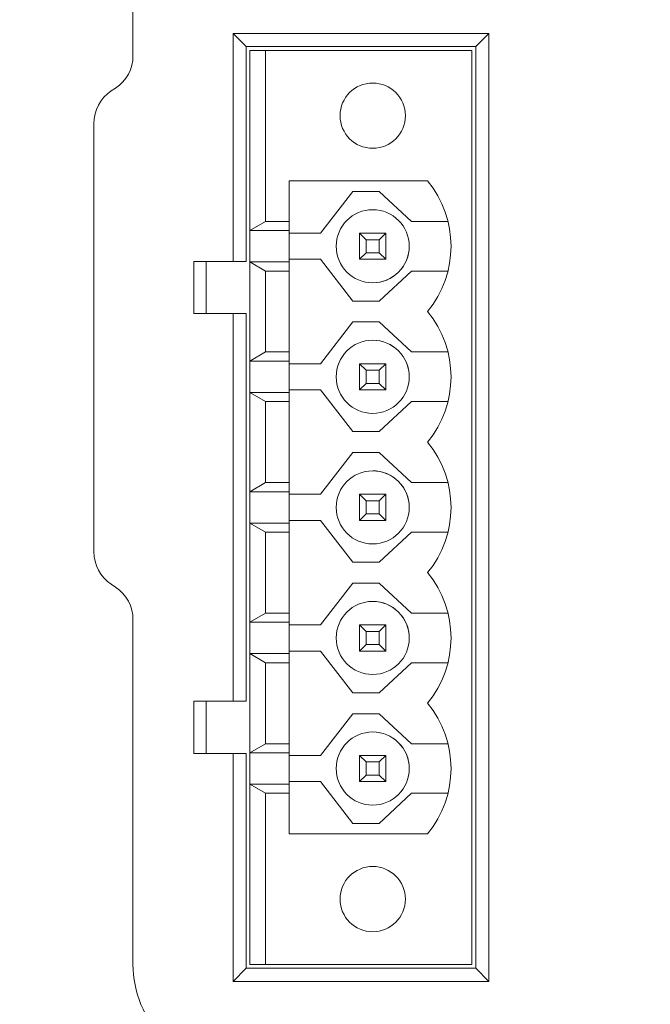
# Model space of a CAD drawing. Header units: millimetres. Extents: x -1114 to 1396, y -630 to 631.
# Tile 179 of 256: x -999 to -975, y 127 to 164. Entities that reach past the tile are written whole.
import ezdxf

# ---------------------------------------------------------------- set-up
doc = ezdxf.new("R2010")
doc.units = ezdxf.units.MM
doc.header["$MEASUREMENT"] = 0

msp = doc.modelspace()

# ---------------------------------------------------------------- linework, layer by layer
at = {"lineweight": 18}
for points, knots in [([(1038.9843, -629.7647), (1038.9843, -629.7647), (-1111.4882, -629.7647), (-1111.4882, -629.7647), (-1111.4882, -629.7647), (-1111.4882, -629.7647), (-1111.4882, 630.7883), (-1111.4882, 630.7883), (-1111.4882, 630.7883), (-1111.4882, 630.7883), (1038.9843, 630.7883), (1038.9843, 630.7883)], [0, 0, 0, 0, 0.3333333, 0.3333333, 0.3333333, 0.3333333, 0.6666667, 0.6666667, 0.6666667, 0.6666667, 1, 1, 1, 1]), ([(-984.0272, 160.558), (-984.0272, 161.2484), (-984.5869, 161.808), (-985.2772, 161.808), (-985.2772, 161.808), (-985.9676, 161.808), (-986.5272, 161.2484), (-986.5272, 160.558), (-986.5272, 160.558), (-986.5272, 159.8676), (-985.9676, 159.308), (-985.2772, 159.308), (-985.2772, 159.308), (-984.5869, 159.308), (-984.0272, 159.8676), (-984.0272, 160.558)], [0, 0, 0, 0, 0.25, 0.25, 0.25, 0.25, 0.5, 0.5, 0.5, 0.5, 0.75, 0.75, 0.75, 0.75, 1, 1, 1, 1]), ([(-983.8772, 155.558), (-983.8772, 156.3312), (-984.504, 156.958), (-985.2772, 156.958), (-985.2772, 156.958), (-986.0504, 156.958), (-986.6772, 156.3313), (-986.6772, 155.5581), (-986.6772, 155.5581), (-986.6773, 154.7849), (-986.0505, 154.1581), (-985.2774, 154.158)], [0, 0, 0, 0, 0.3333333, 0.3333333, 0.3333333, 0.3333333, 0.6666667, 0.6666667, 0.6666667, 0.6666667, 1, 1, 1, 1]), ([(-983.8772, 155.558), (-983.8772, 156.3312), (-984.504, 156.958), (-985.2772, 156.958), (-985.2772, 156.958), (-986.0504, 156.958), (-986.6772, 156.3312), (-986.6772, 155.558), (-986.6772, 155.558), (-986.6772, 154.7848), (-986.0504, 154.158), (-985.2772, 154.158), (-985.2772, 154.158), (-984.504, 154.158), (-983.8772, 154.7848), (-983.8772, 155.558)], [0, 0, 0, 0, 0.25, 0.25, 0.25, 0.25, 0.5, 0.5, 0.5, 0.5, 0.75, 0.75, 0.75, 0.75, 1, 1, 1, 1]), ([(-985.2774, 154.158), (-984.906, 154.158), (-984.5499, 154.3054), (-984.2873, 154.568), (-984.2873, 154.568), (-984.0247, 154.8306), (-983.8772, 155.1867), (-983.8772, 155.558)], [0, 0, 0, 0, 0.5, 0.5, 0.5, 0.5, 1, 1, 1, 1]), ([(-985.2772, 151.958), (-986.0504, 151.958), (-986.6772, 151.3312), (-986.6772, 150.558), (-986.6772, 150.558), (-986.6772, 149.7848), (-986.0504, 149.158), (-985.2772, 149.158), (-985.2772, 149.158), (-984.504, 149.158), (-983.8772, 149.7848), (-983.8772, 150.558)], [0, 0, 0, 0, 0.3333333, 0.3333333, 0.3333333, 0.3333333, 0.6666667, 0.6666667, 0.6666667, 0.6666667, 1, 1, 1, 1]), ([(-983.8772, 150.558), (-983.8772, 151.3312), (-984.504, 151.958), (-985.2772, 151.958), (-985.2772, 151.958), (-986.0504, 151.958), (-986.6772, 151.3312), (-986.6772, 150.558), (-986.6772, 150.558), (-986.6772, 149.7848), (-986.0504, 149.158), (-985.2772, 149.158), (-985.2772, 149.158), (-984.504, 149.158), (-983.8772, 149.7848), (-983.8772, 150.558)], [0, 0, 0, 0, 0.25, 0.25, 0.25, 0.25, 0.5, 0.5, 0.5, 0.5, 0.75, 0.75, 0.75, 0.75, 1, 1, 1, 1]), ([(-983.8772, 150.558), (-983.8772, 150.9293), (-984.0247, 151.2854), (-984.2873, 151.5479), (-984.2873, 151.5479), (-984.5498, 151.8105), (-984.9059, 151.958), (-985.2772, 151.958)], [0, 0, 0, 0, 0.5, 0.5, 0.5, 0.5, 1, 1, 1, 1]), ([(-985.2772, 146.958), (-986.0504, 146.958), (-986.6772, 146.3312), (-986.6772, 145.558), (-986.6772, 145.558), (-986.6772, 144.7848), (-986.0504, 144.158), (-985.2772, 144.158), (-985.2772, 144.158), (-984.504, 144.158), (-983.8772, 144.7848), (-983.8772, 145.558)], [0, 0, 0, 0, 0.3333333, 0.3333333, 0.3333333, 0.3333333, 0.6666667, 0.6666667, 0.6666667, 0.6666667, 1, 1, 1, 1]), ([(-983.8772, 145.558), (-983.8772, 146.3312), (-984.504, 146.958), (-985.2772, 146.958), (-985.2772, 146.958), (-986.0504, 146.958), (-986.6772, 146.3312), (-986.6772, 145.558), (-986.6772, 145.558), (-986.6772, 144.7848), (-986.0504, 144.158), (-985.2772, 144.158), (-985.2772, 144.158), (-984.504, 144.158), (-983.8772, 144.7848), (-983.8772, 145.558)], [0, 0, 0, 0, 0.25, 0.25, 0.25, 0.25, 0.5, 0.5, 0.5, 0.5, 0.75, 0.75, 0.75, 0.75, 1, 1, 1, 1]), ([(-983.8772, 145.558), (-983.8772, 145.9293), (-984.0247, 146.2854), (-984.2873, 146.5479), (-984.2873, 146.5479), (-984.5498, 146.8105), (-984.9059, 146.958), (-985.2772, 146.958)], [0, 0, 0, 0, 0.5, 0.5, 0.5, 0.5, 1, 1, 1, 1]), ([(-985.2772, 141.958), (-986.0504, 141.958), (-986.6772, 141.3312), (-986.6772, 140.558), (-986.6772, 140.558), (-986.6772, 139.7848), (-986.0504, 139.158), (-985.2772, 139.158), (-985.2772, 139.158), (-984.504, 139.158), (-983.8772, 139.7848), (-983.8772, 140.558)], [0, 0, 0, 0, 0.3333333, 0.3333333, 0.3333333, 0.3333333, 0.6666667, 0.6666667, 0.6666667, 0.6666667, 1, 1, 1, 1]), ([(-983.8772, 140.558), (-983.8772, 141.3312), (-984.504, 141.958), (-985.2772, 141.958), (-985.2772, 141.958), (-986.0504, 141.958), (-986.6772, 141.3312), (-986.6772, 140.558), (-986.6772, 140.558), (-986.6772, 139.7848), (-986.0504, 139.158), (-985.2772, 139.158), (-985.2772, 139.158), (-984.504, 139.158), (-983.8772, 139.7848), (-983.8772, 140.558)], [0, 0, 0, 0, 0.25, 0.25, 0.25, 0.25, 0.5, 0.5, 0.5, 0.5, 0.75, 0.75, 0.75, 0.75, 1, 1, 1, 1]), ([(-983.8772, 140.558), (-983.8772, 140.9293), (-984.0247, 141.2854), (-984.2873, 141.5479), (-984.2873, 141.5479), (-984.5498, 141.8105), (-984.9059, 141.958), (-985.2772, 141.958)], [0, 0, 0, 0, 0.5, 0.5, 0.5, 0.5, 1, 1, 1, 1]), ([(-985.2772, 136.958), (-986.0504, 136.958), (-986.6772, 136.3312), (-986.6772, 135.558), (-986.6772, 135.558), (-986.6772, 134.7848), (-986.0504, 134.158), (-985.2772, 134.158), (-985.2772, 134.158), (-984.504, 134.158), (-983.8772, 134.7848), (-983.8772, 135.558)], [0, 0, 0, 0, 0.3333333, 0.3333333, 0.3333333, 0.3333333, 0.6666667, 0.6666667, 0.6666667, 0.6666667, 1, 1, 1, 1]), ([(-983.8772, 135.558), (-983.8772, 136.3312), (-984.504, 136.958), (-985.2772, 136.958), (-985.2772, 136.958), (-986.0504, 136.958), (-986.6772, 136.3312), (-986.6772, 135.558), (-986.6772, 135.558), (-986.6772, 134.7848), (-986.0504, 134.158), (-985.2772, 134.158), (-985.2772, 134.158), (-984.504, 134.158), (-983.8772, 134.7848), (-983.8772, 135.558)], [0, 0, 0, 0, 0.25, 0.25, 0.25, 0.25, 0.5, 0.5, 0.5, 0.5, 0.75, 0.75, 0.75, 0.75, 1, 1, 1, 1]), ([(-983.8772, 135.558), (-983.8772, 135.9293), (-984.0247, 136.2854), (-984.2873, 136.5479), (-984.2873, 136.5479), (-984.5498, 136.8105), (-984.9059, 136.958), (-985.2772, 136.958)], [0, 0, 0, 0, 0.5, 0.5, 0.5, 0.5, 1, 1, 1, 1]), ([(-984.0272, 130.558), (-984.0272, 131.2484), (-984.5869, 131.808), (-985.2772, 131.808), (-985.2772, 131.808), (-985.9676, 131.808), (-986.5272, 131.2484), (-986.5272, 130.558), (-986.5272, 130.558), (-986.5272, 129.8676), (-985.9676, 129.308), (-985.2772, 129.308), (-985.2772, 129.308), (-984.5869, 129.308), (-984.0272, 129.8676), (-984.0272, 130.558)], [0, 0, 0, 0, 0.25, 0.25, 0.25, 0.25, 0.5, 0.5, 0.5, 0.5, 0.75, 0.75, 0.75, 0.75, 1, 1, 1, 1]), ([(-994.4587, 128.058), (-994.4587, 126.9971), (-994.0372, 125.9797), (-993.2871, 125.2296), (-993.2871, 125.2296), (-992.5369, 124.4794), (-991.5195, 124.058), (-990.4587, 124.058)], [0, 0, 0, 0, 0.5, 0.5, 0.5, 0.5, 1, 1, 1, 1]), ([(-994.4587, 128.058), (-994.4587, 126.9971), (-994.0372, 125.9797), (-993.2871, 125.2296), (-993.2871, 125.2296), (-992.5369, 124.4794), (-991.5195, 124.058), (-990.4587, 124.058)], [0, 0, 0, 0, 0.5, 0.5, 0.5, 0.5, 1, 1, 1, 1])]:
    msp.add_open_spline(points, degree=3, knots=knots, dxfattribs=at)
for points in [[(-994.4587, 162.8608), (-994.4587, 162.8608), (-994.4587, 176.058), (-994.4587, 176.058)], [(-990.1272, 163.208), (-990.1272, 163.208), (-990.6272, 163.708), (-990.6272, 163.708)], [(-990.6272, 154.978), (-990.6272, 154.978), (-990.6272, 163.708), (-990.6272, 163.708)], [(-990.6272, 163.708), (-990.6272, 163.708), (-980.8272, 163.708), (-980.8272, 163.708)], [(-980.8272, 163.708), (-980.8272, 163.708), (-981.3272, 163.208), (-981.3272, 163.208)], [(-980.8272, 163.708), (-980.8272, 163.708), (-980.8272, 127.408), (-980.8272, 127.408)], [(-990.1272, 163.208), (-990.1272, 163.208), (-990.1272, 154.978), (-990.1272, 154.978)], [(-981.3272, 163.208), (-981.3272, 163.208), (-990.1272, 163.208), (-990.1272, 163.208)], [(-989.3772, 163.058), (-989.3772, 163.058), (-989.9772, 163.058), (-989.9772, 163.058)], [(-989.9772, 163.058), (-989.9772, 163.058), (-989.9772, 156.158), (-989.9772, 156.158)], [(-989.3772, 163.058), (-989.3772, 163.058), (-981.4772, 163.058), (-981.4772, 163.058)], [(-989.3772, 156.508), (-989.3772, 156.508), (-989.3772, 163.058), (-989.3772, 163.058)], [(-981.4772, 128.058), (-981.4772, 128.058), (-981.4772, 163.058), (-981.4772, 163.058)], [(-981.3272, 127.908), (-981.3272, 127.908), (-981.3272, 163.208), (-981.3272, 163.208)], [(-995.1266, 161.6127), (-994.7093, 161.8909), (-994.4587, 162.3592), (-994.4587, 162.8608)], [(-995.1266, 161.6127), (-994.7093, 161.8909), (-994.4587, 162.3592), (-994.4587, 162.8608)], [(-995.2907, 161.5033), (-995.708, 161.2251), (-995.9587, 160.7568), (-995.9587, 160.2552)], [(-995.2907, 161.5033), (-995.708, 161.2251), (-995.9587, 160.7568), (-995.9587, 160.2552)], [(-995.2907, 161.5033), (-995.2907, 161.5033), (-995.1266, 161.6127), (-995.1266, 161.6127)], [(-995.9587, 143.8608), (-995.9587, 143.8608), (-995.9587, 160.2552), (-995.9587, 160.2552)], [(-995.9587, 143.8608), (-995.9587, 143.8608), (-995.9587, 160.2552), (-995.9587, 160.2552)], [(-988.4772, 156.508), (-988.4772, 156.508), (-988.4772, 158.058), (-988.4772, 158.058)], [(-988.4772, 158.058), (-988.4772, 158.058), (-983.1772, 158.058), (-983.1772, 158.058)], [(-983.1772, 153.058), (-981.9772, 154.5087), (-981.9772, 156.6073), (-983.1772, 158.058)], [(-987.2772, 156.058), (-987.2772, 156.058), (-986.0356, 157.658), (-986.0356, 157.658)], [(-986.0356, 157.658), (-986.0356, 157.658), (-985.0356, 157.658), (-985.0356, 157.658)], [(-985.0356, 157.658), (-985.0356, 157.658), (-983.794, 156.508), (-983.794, 156.508)], [(-989.9772, 156.158), (-989.9772, 156.158), (-989.3772, 156.508), (-989.3772, 156.508)], [(-989.3772, 156.508), (-989.3772, 156.508), (-988.4772, 156.508), (-988.4772, 156.508)], [(-988.4772, 156.158), (-988.4772, 156.158), (-988.4772, 156.508), (-988.4772, 156.508)], [(-983.794, 156.508), (-983.794, 156.508), (-982.394, 156.508), (-982.394, 156.508)], [(-989.9772, 154.958), (-989.9772, 154.958), (-989.9772, 156.158), (-989.9772, 156.158)], [(-989.9772, 156.158), (-989.9772, 156.158), (-988.4772, 156.158), (-988.4772, 156.158)], [(-988.4772, 154.958), (-988.4772, 154.958), (-988.4772, 156.158), (-988.4772, 156.158)], [(-988.4772, 156.058), (-988.4772, 156.058), (-987.2772, 156.058), (-987.2772, 156.058)], [(-984.7772, 156.058), (-984.7772, 156.058), (-985.7772, 156.058), (-985.7772, 156.058)], [(-985.5272, 155.808), (-985.5272, 155.808), (-985.7772, 156.058), (-985.7772, 156.058)], [(-985.7772, 156.058), (-985.7772, 156.058), (-985.7772, 155.058), (-985.7772, 155.058)], [(-985.5272, 155.808), (-985.5272, 155.808), (-985.0272, 155.808), (-985.0272, 155.808)], [(-985.5272, 155.308), (-985.5272, 155.308), (-985.5272, 155.808), (-985.5272, 155.808)], [(-985.0272, 155.808), (-985.0272, 155.808), (-984.7772, 156.058), (-984.7772, 156.058)], [(-985.0272, 155.808), (-985.0272, 155.808), (-985.0272, 155.308), (-985.0272, 155.308)], [(-984.7772, 155.058), (-984.7772, 155.058), (-984.7772, 156.058), (-984.7772, 156.058)], [(-992.1272, 154.978), (-992.1272, 154.978), (-992.1272, 152.978), (-992.1272, 152.978)], [(-992.1272, 154.978), (-992.1272, 154.978), (-990.6272, 154.978), (-990.6272, 154.978)], [(-991.6587, 154.9778), (-991.6587, 154.9778), (-991.6587, 152.9777), (-991.6587, 152.9777)], [(-990.6272, 154.978), (-990.6272, 154.978), (-990.1272, 154.978), (-990.1272, 154.978)], [(-987.2772, 155.058), (-987.2772, 155.058), (-988.4772, 155.058), (-988.4772, 155.058)], [(-986.0356, 153.458), (-986.0356, 153.458), (-987.2772, 155.058), (-987.2772, 155.058)], [(-985.7772, 155.058), (-985.7772, 155.058), (-985.5272, 155.308), (-985.5272, 155.308)], [(-985.7772, 155.058), (-985.7772, 155.058), (-984.7772, 155.058), (-984.7772, 155.058)], [(-985.0272, 155.308), (-985.0272, 155.308), (-985.5272, 155.308), (-985.5272, 155.308)], [(-984.7772, 155.058), (-984.7772, 155.058), (-985.0272, 155.308), (-985.0272, 155.308)], [(-989.9772, 154.958), (-989.9772, 154.958), (-988.4772, 154.958), (-988.4772, 154.958)], [(-989.3772, 154.608), (-989.3772, 154.608), (-989.9772, 154.958), (-989.9772, 154.958)], [(-989.9772, 154.958), (-989.9772, 154.958), (-989.9772, 151.158), (-989.9772, 151.158)], [(-989.3772, 154.608), (-989.3772, 154.608), (-988.4772, 154.608), (-988.4772, 154.608)], [(-989.3772, 151.508), (-989.3772, 151.508), (-989.3772, 154.608), (-989.3772, 154.608)], [(-988.4772, 154.608), (-988.4772, 154.608), (-988.4772, 154.958), (-988.4772, 154.958)], [(-988.4772, 151.508), (-988.4772, 151.508), (-988.4772, 154.608), (-988.4772, 154.608)], [(-983.794, 154.608), (-983.794, 154.608), (-985.0356, 153.458), (-985.0356, 153.458)], [(-982.394, 154.608), (-982.394, 154.608), (-983.794, 154.608), (-983.794, 154.608)], [(-985.0356, 153.458), (-985.0356, 153.458), (-986.0356, 153.458), (-986.0356, 153.458)], [(-992.1272, 152.978), (-992.1272, 152.978), (-990.6272, 152.978), (-990.6272, 152.978)], [(-990.6272, 152.978), (-990.6272, 152.978), (-990.1272, 152.978), (-990.1272, 152.978)], [(-990.6272, 138.138), (-990.6272, 138.138), (-990.6272, 152.978), (-990.6272, 152.978)], [(-990.1272, 152.978), (-990.1272, 152.978), (-990.1272, 138.138), (-990.1272, 138.138)], [(-983.1772, 148.058), (-981.9772, 149.5087), (-981.9772, 151.6073), (-983.1772, 153.058)], [(-987.2772, 151.058), (-987.2772, 151.058), (-986.0356, 152.658), (-986.0356, 152.658)], [(-986.0356, 152.658), (-986.0356, 152.658), (-985.0356, 152.658), (-985.0356, 152.658)], [(-985.0356, 152.658), (-985.0356, 152.658), (-983.794, 151.508), (-983.794, 151.508)], [(-989.9772, 151.158), (-989.9772, 151.158), (-989.3772, 151.508), (-989.3772, 151.508)], [(-989.3772, 151.508), (-989.3772, 151.508), (-988.4772, 151.508), (-988.4772, 151.508)], [(-988.4772, 151.158), (-988.4772, 151.158), (-988.4772, 151.508), (-988.4772, 151.508)], [(-983.794, 151.508), (-983.794, 151.508), (-982.394, 151.508), (-982.394, 151.508)], [(-989.9772, 149.958), (-989.9772, 149.958), (-989.9772, 151.158), (-989.9772, 151.158)], [(-989.9772, 151.158), (-989.9772, 151.158), (-988.4772, 151.158), (-988.4772, 151.158)], [(-988.4772, 149.958), (-988.4772, 149.958), (-988.4772, 151.158), (-988.4772, 151.158)], [(-988.4772, 151.058), (-988.4772, 151.058), (-987.2772, 151.058), (-987.2772, 151.058)], [(-984.7772, 151.058), (-984.7772, 151.058), (-985.7772, 151.058), (-985.7772, 151.058)], [(-985.5272, 150.808), (-985.5272, 150.808), (-985.7772, 151.058), (-985.7772, 151.058)], [(-985.7772, 151.058), (-985.7772, 151.058), (-985.7772, 150.058), (-985.7772, 150.058)], [(-985.0272, 150.808), (-985.0272, 150.808), (-984.7772, 151.058), (-984.7772, 151.058)], [(-984.7772, 150.058), (-984.7772, 150.058), (-984.7772, 151.058), (-984.7772, 151.058)], [(-985.5272, 150.808), (-985.5272, 150.808), (-985.0272, 150.808), (-985.0272, 150.808)], [(-985.5272, 150.308), (-985.5272, 150.308), (-985.5272, 150.808), (-985.5272, 150.808)], [(-985.0272, 150.808), (-985.0272, 150.808), (-985.0272, 150.308), (-985.0272, 150.308)], [(-985.7772, 150.058), (-985.7772, 150.058), (-985.5272, 150.308), (-985.5272, 150.308)], [(-985.0272, 150.308), (-985.0272, 150.308), (-985.5272, 150.308), (-985.5272, 150.308)], [(-984.7772, 150.058), (-984.7772, 150.058), (-985.0272, 150.308), (-985.0272, 150.308)], [(-989.9772, 149.958), (-989.9772, 149.958), (-988.4772, 149.958), (-988.4772, 149.958)], [(-989.3772, 149.608), (-989.3772, 149.608), (-989.9772, 149.958), (-989.9772, 149.958)], [(-989.9772, 149.958), (-989.9772, 149.958), (-989.9772, 146.158), (-989.9772, 146.158)], [(-987.2772, 150.058), (-987.2772, 150.058), (-988.4772, 150.058), (-988.4772, 150.058)], [(-988.4772, 149.608), (-988.4772, 149.608), (-988.4772, 149.958), (-988.4772, 149.958)], [(-986.0356, 148.458), (-986.0356, 148.458), (-987.2772, 150.058), (-987.2772, 150.058)], [(-985.7772, 150.058), (-985.7772, 150.058), (-984.7772, 150.058), (-984.7772, 150.058)], [(-989.3772, 149.608), (-989.3772, 149.608), (-988.4772, 149.608), (-988.4772, 149.608)], [(-989.3772, 146.508), (-989.3772, 146.508), (-989.3772, 149.608), (-989.3772, 149.608)], [(-988.4772, 146.508), (-988.4772, 146.508), (-988.4772, 149.608), (-988.4772, 149.608)], [(-983.794, 149.608), (-983.794, 149.608), (-985.0356, 148.458), (-985.0356, 148.458)], [(-982.394, 149.608), (-982.394, 149.608), (-983.794, 149.608), (-983.794, 149.608)], [(-985.0356, 148.458), (-985.0356, 148.458), (-986.0356, 148.458), (-986.0356, 148.458)], [(-983.1772, 143.058), (-981.9772, 144.5087), (-981.9772, 146.6073), (-983.1772, 148.058)], [(-987.2772, 146.058), (-987.2772, 146.058), (-986.0356, 147.658), (-986.0356, 147.658)], [(-986.0356, 147.658), (-986.0356, 147.658), (-985.0356, 147.658), (-985.0356, 147.658)], [(-985.0356, 147.658), (-985.0356, 147.658), (-983.794, 146.508), (-983.794, 146.508)], [(-989.9772, 146.158), (-989.9772, 146.158), (-989.3772, 146.508), (-989.3772, 146.508)], [(-989.3772, 146.508), (-989.3772, 146.508), (-988.4772, 146.508), (-988.4772, 146.508)], [(-988.4772, 146.158), (-988.4772, 146.158), (-988.4772, 146.508), (-988.4772, 146.508)], [(-983.794, 146.508), (-983.794, 146.508), (-982.394, 146.508), (-982.394, 146.508)], [(-989.9772, 144.958), (-989.9772, 144.958), (-989.9772, 146.158), (-989.9772, 146.158)], [(-989.9772, 146.158), (-989.9772, 146.158), (-988.4772, 146.158), (-988.4772, 146.158)], [(-988.4772, 144.958), (-988.4772, 144.958), (-988.4772, 146.158), (-988.4772, 146.158)], [(-988.4772, 146.058), (-988.4772, 146.058), (-987.2772, 146.058), (-987.2772, 146.058)], [(-984.7772, 146.058), (-984.7772, 146.058), (-985.7772, 146.058), (-985.7772, 146.058)], [(-985.5272, 145.808), (-985.5272, 145.808), (-985.7772, 146.058), (-985.7772, 146.058)], [(-985.7772, 146.058), (-985.7772, 146.058), (-985.7772, 145.058), (-985.7772, 145.058)], [(-985.0272, 145.808), (-985.0272, 145.808), (-984.7772, 146.058), (-984.7772, 146.058)], [(-984.7772, 145.058), (-984.7772, 145.058), (-984.7772, 146.058), (-984.7772, 146.058)], [(-985.5272, 145.808), (-985.5272, 145.808), (-985.0272, 145.808), (-985.0272, 145.808)], [(-985.5272, 145.308), (-985.5272, 145.308), (-985.5272, 145.808), (-985.5272, 145.808)], [(-985.0272, 145.808), (-985.0272, 145.808), (-985.0272, 145.308), (-985.0272, 145.308)], [(-985.7772, 145.058), (-985.7772, 145.058), (-985.5272, 145.308), (-985.5272, 145.308)], [(-985.0272, 145.308), (-985.0272, 145.308), (-985.5272, 145.308), (-985.5272, 145.308)], [(-984.7772, 145.058), (-984.7772, 145.058), (-985.0272, 145.308), (-985.0272, 145.308)], [(-989.9772, 144.958), (-989.9772, 144.958), (-989.9772, 141.158), (-989.9772, 141.158)], [(-989.9772, 144.958), (-989.9772, 144.958), (-988.4772, 144.958), (-988.4772, 144.958)], [(-989.3772, 144.608), (-989.3772, 144.608), (-989.9772, 144.958), (-989.9772, 144.958)], [(-987.2772, 145.058), (-987.2772, 145.058), (-988.4772, 145.058), (-988.4772, 145.058)], [(-988.4772, 144.608), (-988.4772, 144.608), (-988.4772, 144.958), (-988.4772, 144.958)], [(-986.0356, 143.458), (-986.0356, 143.458), (-987.2772, 145.058), (-987.2772, 145.058)], [(-985.7772, 145.058), (-985.7772, 145.058), (-984.7772, 145.058), (-984.7772, 145.058)], [(-989.3772, 141.508), (-989.3772, 141.508), (-989.3772, 144.608), (-989.3772, 144.608)], [(-989.3772, 144.608), (-989.3772, 144.608), (-988.4772, 144.608), (-988.4772, 144.608)], [(-988.4772, 141.508), (-988.4772, 141.508), (-988.4772, 144.608), (-988.4772, 144.608)], [(-983.794, 144.608), (-983.794, 144.608), (-985.0356, 143.458), (-985.0356, 143.458)], [(-982.394, 144.608), (-982.394, 144.608), (-983.794, 144.608), (-983.794, 144.608)], [(-995.9587, 143.8608), (-995.9587, 143.3592), (-995.708, 142.8909), (-995.2907, 142.6127)], [(-995.9587, 143.8608), (-995.9587, 143.3592), (-995.708, 142.8909), (-995.2907, 142.6127)], [(-985.0356, 143.458), (-985.0356, 143.458), (-986.0356, 143.458), (-986.0356, 143.458)], [(-983.1772, 138.058), (-981.9772, 139.5087), (-981.9772, 141.6073), (-983.1772, 143.058)], [(-995.1266, 142.5033), (-995.1266, 142.5033), (-995.2907, 142.6127), (-995.2907, 142.6127)], [(-995.1266, 142.5033), (-995.1266, 142.5033), (-995.2907, 142.6127), (-995.2907, 142.6127)], [(-987.2772, 141.058), (-987.2772, 141.058), (-986.0356, 142.658), (-986.0356, 142.658)], [(-986.0356, 142.658), (-986.0356, 142.658), (-985.0356, 142.658), (-985.0356, 142.658)], [(-985.0356, 142.658), (-985.0356, 142.658), (-983.794, 141.508), (-983.794, 141.508)], [(-994.4587, 141.2552), (-994.4587, 141.7568), (-994.7093, 142.2251), (-995.1266, 142.5033)], [(-994.4587, 141.2552), (-994.4587, 141.7568), (-994.7093, 142.2251), (-995.1266, 142.5033)], [(-989.9772, 141.158), (-989.9772, 141.158), (-989.3772, 141.508), (-989.3772, 141.508)], [(-989.3772, 141.508), (-989.3772, 141.508), (-988.4772, 141.508), (-988.4772, 141.508)], [(-988.4772, 141.158), (-988.4772, 141.158), (-988.4772, 141.508), (-988.4772, 141.508)], [(-983.794, 141.508), (-983.794, 141.508), (-982.394, 141.508), (-982.394, 141.508)], [(-994.4587, 128.058), (-994.4587, 128.058), (-994.4587, 141.2552), (-994.4587, 141.2552)], [(-994.4587, 128.058), (-994.4587, 128.058), (-994.4587, 141.2552), (-994.4587, 141.2552)], [(-989.9772, 139.958), (-989.9772, 139.958), (-989.9772, 141.158), (-989.9772, 141.158)], [(-989.9772, 141.158), (-989.9772, 141.158), (-988.4772, 141.158), (-988.4772, 141.158)], [(-988.4772, 139.958), (-988.4772, 139.958), (-988.4772, 141.158), (-988.4772, 141.158)], [(-988.4772, 141.058), (-988.4772, 141.058), (-987.2772, 141.058), (-987.2772, 141.058)], [(-985.7772, 141.058), (-985.7772, 141.058), (-985.7772, 140.058), (-985.7772, 140.058)], [(-985.5272, 140.808), (-985.5272, 140.808), (-985.7772, 141.058), (-985.7772, 141.058)], [(-984.7772, 141.058), (-984.7772, 141.058), (-985.7772, 141.058), (-985.7772, 141.058)], [(-985.0272, 140.808), (-985.0272, 140.808), (-984.7772, 141.058), (-984.7772, 141.058)], [(-984.7772, 140.058), (-984.7772, 140.058), (-984.7772, 141.058), (-984.7772, 141.058)], [(-985.5272, 140.308), (-985.5272, 140.308), (-985.5272, 140.808), (-985.5272, 140.808)], [(-985.5272, 140.808), (-985.5272, 140.808), (-985.0272, 140.808), (-985.0272, 140.808)], [(-985.0272, 140.808), (-985.0272, 140.808), (-985.0272, 140.308), (-985.0272, 140.308)], [(-985.7772, 140.058), (-985.7772, 140.058), (-985.5272, 140.308), (-985.5272, 140.308)], [(-985.0272, 140.308), (-985.0272, 140.308), (-985.5272, 140.308), (-985.5272, 140.308)], [(-984.7772, 140.058), (-984.7772, 140.058), (-985.0272, 140.308), (-985.0272, 140.308)], [(-989.9772, 139.958), (-989.9772, 139.958), (-989.9772, 136.158), (-989.9772, 136.158)], [(-989.9772, 139.958), (-989.9772, 139.958), (-988.4772, 139.958), (-988.4772, 139.958)], [(-989.3772, 139.608), (-989.3772, 139.608), (-989.9772, 139.958), (-989.9772, 139.958)], [(-987.2772, 140.058), (-987.2772, 140.058), (-988.4772, 140.058), (-988.4772, 140.058)], [(-988.4772, 139.608), (-988.4772, 139.608), (-988.4772, 139.958), (-988.4772, 139.958)], [(-986.0356, 138.458), (-986.0356, 138.458), (-987.2772, 140.058), (-987.2772, 140.058)], [(-985.7772, 140.058), (-985.7772, 140.058), (-984.7772, 140.058), (-984.7772, 140.058)], [(-989.3772, 136.508), (-989.3772, 136.508), (-989.3772, 139.608), (-989.3772, 139.608)], [(-989.3772, 139.608), (-989.3772, 139.608), (-988.4772, 139.608), (-988.4772, 139.608)], [(-988.4772, 136.508), (-988.4772, 136.508), (-988.4772, 139.608), (-988.4772, 139.608)], [(-983.794, 139.608), (-983.794, 139.608), (-985.0356, 138.458), (-985.0356, 138.458)], [(-982.394, 139.608), (-982.394, 139.608), (-983.794, 139.608), (-983.794, 139.608)], [(-985.0356, 138.458), (-985.0356, 138.458), (-986.0356, 138.458), (-986.0356, 138.458)], [(-992.1272, 138.138), (-992.1272, 138.138), (-992.1272, 136.138), (-992.1272, 136.138)], [(-992.1272, 138.138), (-992.1272, 138.138), (-990.6272, 138.138), (-990.6272, 138.138)], [(-991.6587, 136.1379), (-991.6587, 136.1379), (-991.6587, 138.1379), (-991.6587, 138.1379)], [(-990.6272, 138.138), (-990.6272, 138.138), (-990.1272, 138.138), (-990.1272, 138.138)], [(-983.1772, 133.058), (-981.9772, 134.5087), (-981.9772, 136.6073), (-983.1772, 138.058)], [(-987.2772, 136.058), (-987.2772, 136.058), (-986.0356, 137.658), (-986.0356, 137.658)], [(-986.0356, 137.658), (-986.0356, 137.658), (-985.0356, 137.658), (-985.0356, 137.658)], [(-985.0356, 137.658), (-985.0356, 137.658), (-983.794, 136.508), (-983.794, 136.508)], [(-989.9772, 136.158), (-989.9772, 136.158), (-989.3772, 136.508), (-989.3772, 136.508)], [(-989.3772, 136.508), (-989.3772, 136.508), (-988.4772, 136.508), (-988.4772, 136.508)], [(-988.4772, 136.158), (-988.4772, 136.158), (-988.4772, 136.508), (-988.4772, 136.508)], [(-983.794, 136.508), (-983.794, 136.508), (-982.394, 136.508), (-982.394, 136.508)], [(-992.1272, 136.138), (-992.1272, 136.138), (-990.6272, 136.138), (-990.6272, 136.138)], [(-990.6272, 136.138), (-990.6272, 136.138), (-990.1272, 136.138), (-990.1272, 136.138)], [(-990.6272, 127.408), (-990.6272, 127.408), (-990.6272, 136.138), (-990.6272, 136.138)], [(-990.1272, 136.138), (-990.1272, 136.138), (-990.1272, 127.908), (-990.1272, 127.908)], [(-989.9772, 134.958), (-989.9772, 134.958), (-989.9772, 136.158), (-989.9772, 136.158)], [(-989.9772, 136.158), (-989.9772, 136.158), (-988.4772, 136.158), (-988.4772, 136.158)], [(-988.4772, 134.958), (-988.4772, 134.958), (-988.4772, 136.158), (-988.4772, 136.158)], [(-988.4772, 136.058), (-988.4772, 136.058), (-987.2772, 136.058), (-987.2772, 136.058)], [(-985.7772, 136.058), (-985.7772, 136.058), (-985.7772, 135.058), (-985.7772, 135.058)], [(-985.5272, 135.808), (-985.5272, 135.808), (-985.7772, 136.058), (-985.7772, 136.058)], [(-984.7772, 136.058), (-984.7772, 136.058), (-985.7772, 136.058), (-985.7772, 136.058)], [(-985.5272, 135.808), (-985.5272, 135.808), (-985.0272, 135.808), (-985.0272, 135.808)], [(-985.5272, 135.308), (-985.5272, 135.308), (-985.5272, 135.808), (-985.5272, 135.808)], [(-985.0272, 135.808), (-985.0272, 135.808), (-984.7772, 136.058), (-984.7772, 136.058)], [(-985.0272, 135.808), (-985.0272, 135.808), (-985.0272, 135.308), (-985.0272, 135.308)], [(-984.7772, 135.058), (-984.7772, 135.058), (-984.7772, 136.058), (-984.7772, 136.058)], [(-987.2772, 135.058), (-987.2772, 135.058), (-988.4772, 135.058), (-988.4772, 135.058)], [(-986.0356, 133.458), (-986.0356, 133.458), (-987.2772, 135.058), (-987.2772, 135.058)], [(-985.7772, 135.058), (-985.7772, 135.058), (-985.5272, 135.308), (-985.5272, 135.308)], [(-985.7772, 135.058), (-985.7772, 135.058), (-984.7772, 135.058), (-984.7772, 135.058)], [(-985.0272, 135.308), (-985.0272, 135.308), (-985.5272, 135.308), (-985.5272, 135.308)], [(-984.7772, 135.058), (-984.7772, 135.058), (-985.0272, 135.308), (-985.0272, 135.308)], [(-989.9772, 134.958), (-989.9772, 134.958), (-988.4772, 134.958), (-988.4772, 134.958)], [(-989.3772, 134.608), (-989.3772, 134.608), (-989.9772, 134.958), (-989.9772, 134.958)], [(-989.9772, 134.958), (-989.9772, 134.958), (-989.9772, 128.058), (-989.9772, 128.058)], [(-989.3772, 134.608), (-989.3772, 134.608), (-988.4772, 134.608), (-988.4772, 134.608)], [(-989.3772, 128.058), (-989.3772, 128.058), (-989.3772, 134.608), (-989.3772, 134.608)], [(-988.4772, 134.608), (-988.4772, 134.608), (-988.4772, 134.958), (-988.4772, 134.958)], [(-988.4772, 133.058), (-988.4772, 133.058), (-988.4772, 134.608), (-988.4772, 134.608)], [(-983.794, 134.608), (-983.794, 134.608), (-985.0356, 133.458), (-985.0356, 133.458)], [(-982.394, 134.608), (-982.394, 134.608), (-983.794, 134.608), (-983.794, 134.608)], [(-985.0356, 133.458), (-985.0356, 133.458), (-986.0356, 133.458), (-986.0356, 133.458)], [(-983.1772, 133.058), (-983.1772, 133.058), (-988.4772, 133.058), (-988.4772, 133.058)], [(-990.1272, 127.908), (-990.1272, 127.908), (-990.6272, 127.408), (-990.6272, 127.408)], [(-990.1272, 127.908), (-990.1272, 127.908), (-981.3272, 127.908), (-981.3272, 127.908)], [(-989.9772, 128.058), (-989.9772, 128.058), (-989.3772, 128.058), (-989.3772, 128.058)], [(-981.4772, 128.058), (-981.4772, 128.058), (-989.3772, 128.058), (-989.3772, 128.058)], [(-980.8272, 127.408), (-980.8272, 127.408), (-981.3272, 127.908), (-981.3272, 127.908)], [(-980.8272, 127.408), (-980.8272, 127.408), (-990.6272, 127.408), (-990.6272, 127.408)]]:
    msp.add_open_spline(points, degree=3, dxfattribs=at)

doc.saveas('drawing.dxf')
